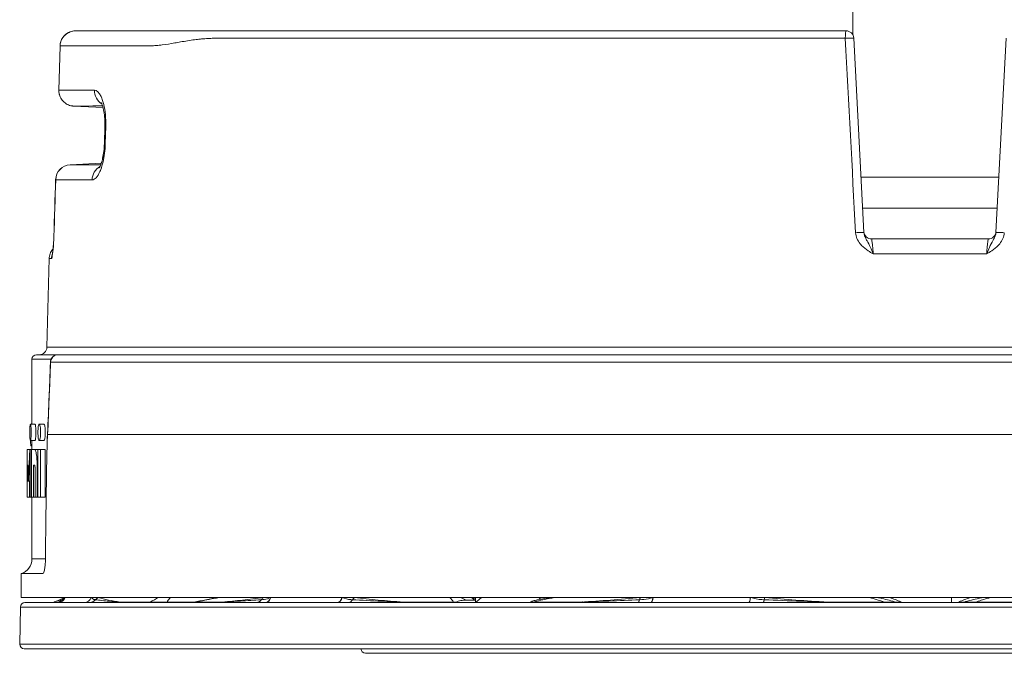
# Model space of a CAD drawing. Header units: inches. Extents: x 2.7 to 14.9, y -4.2 to 15.2.
# Tile 28 of 53: x 10.3 to 12.8, y 2.2 to 3.8. Entities that reach past the tile are written whole.
import ezdxf

# ---------------------------------------------------------------- set-up
doc = ezdxf.new("R2010")
doc.units = ezdxf.units.IN
doc.header["$MEASUREMENT"] = 0
doc.layers.add('Visible (ANSI)', color=7, linetype='Continuous', lineweight=18)
doc.layers.add('Visible Narrow (ANSI)', color=7, linetype='Continuous', lineweight=18)

msp = doc.modelspace()

# ---------------------------------------------------------------- linework, layer by layer
at = {"layer": 'Visible (ANSI)'}
for p, q in [((12.398, 3.7778), (12.398, 7.7844)), ((10.37, 3.6365), (10.373, 3.7494)), ((12.4262, 3.2735), (12.4002, 3.7697)), ((12.7894, 3.7697), (12.7634, 3.2735)), ((10.483, 3.5922), (10.4073, 3.5962)), ((10.4848, 3.5998), (10.4848, 3.5998)), ((10.4863, 3.5002), (10.4875, 3.5451)), ((10.4786, 3.4506), (10.3991, 3.4464)), ((10.4786, 3.4506), (10.3991, 3.4464)), ((10.4802, 3.4435), (10.4802, 3.4435)), ((12.423, 3.3356), (12.7667, 3.3356)), ((12.4262, 3.2735), (12.4262, 3.2734)), ((12.7634, 3.2734), (12.7634, 3.2735)), ((12.7439, 3.2568), (12.4458, 3.2568)), ((10.3453, 3.2067), (10.3394, 2.9807)), ((10.3011, 2.784), (10.3011, 2.9497)), ((10.3677, 2.9615), (10.3129, 2.9615)), ((14.8251, 2.9615), (10.3677, 2.9615)), ((10.2976, 2.784), (10.3094, 2.784)), ((10.3199, 2.784), (10.3319, 2.784)), ((10.2976, 2.7427), (10.3094, 2.7427)), ((10.3011, 2.7198), (10.3011, 2.7427)), ((10.3199, 2.7427), (10.3319, 2.7427)), ((14.8514, 2.7573), (10.3414, 2.7573)), ((10.2958, 2.7198), (10.2893, 2.7198)), ((10.2893, 2.679), (10.2893, 2.7198)), ((10.2958, 2.7198), (10.2959, 2.7198)), ((10.2958, 2.7198), (10.2958, 2.7167)), ((10.2958, 2.7167), (10.2959, 2.7167)), ((10.2959, 2.7198), (10.2959, 2.5974)), ((10.2959, 2.7198), (10.2994, 2.7198)), ((10.2988, 2.7286), (10.3011, 2.7286)), ((10.2994, 2.5974), (10.2994, 2.7198)), ((10.2994, 2.7198), (10.3004, 2.7198)), ((10.3004, 2.7198), (10.3082, 2.7198)), ((10.3004, 2.7198), (10.3004, 2.5974)), ((10.3082, 2.7198), (10.3166, 2.7198)), ((10.3166, 2.7198), (10.3234, 2.7198)), ((10.3166, 2.7198), (10.3166, 2.5974)), ((10.3234, 2.5974), (10.3234, 2.7198)), ((10.3234, 2.7198), (10.3354, 2.7198)), ((10.3354, 2.5974), (10.3354, 2.7198)), ((10.2893, 2.679), (10.2894, 2.679)), ((10.2901, 2.679), (10.2916, 2.679)), ((10.3049, 2.5974), (10.3049, 2.679)), ((10.3082, 2.679), (10.3049, 2.679)), ((10.3092, 2.6713), (10.3092, 2.5974)), ((10.315, 2.5974), (10.315, 2.6708)), ((10.2893, 2.5974), (10.2893, 2.6539)), ((10.2906, 2.6382), (10.2896, 2.6382)), ((10.2952, 2.6382), (10.2926, 2.6382)), ((10.2952, 2.6382), (10.2952, 2.5974)), ((10.2952, 2.6382), (10.2959, 2.6382)), ((10.2893, 2.5974), (10.2952, 2.5974)), ((10.2952, 2.5974), (10.2959, 2.5974)), ((10.2994, 2.5974), (10.2959, 2.5974)), ((10.2994, 2.5974), (10.3004, 2.5974)), ((10.3049, 2.5974), (10.3004, 2.5974)), ((10.3011, 2.4399), (10.3011, 2.5974)), ((10.3049, 2.5974), (10.3092, 2.5974)), ((10.315, 2.5974), (10.3092, 2.5974)), ((10.315, 2.5974), (10.3166, 2.5974)), ((10.3234, 2.5974), (10.3166, 2.5974)), ((10.3234, 2.5974), (10.3354, 2.5974)), ((10.274, 2.4025), (10.3285, 2.4025)), ((10.274, 2.4025), (10.274, 2.3415)), ((10.274, 2.3415), (14.9157, 2.3415)), ((11.4344, 2.3345), (11.4344, 2.3415)), ((11.6117, 2.3415), (11.6117, 2.339)), ((10.2717, 2.3173), (10.27, 2.2226)), ((10.2864, 2.3289), (10.2835, 2.3289)), ((11.3395, 2.3289), (10.2864, 2.3289)), ((11.5418, 2.3289), (11.3395, 2.3289)), ((11.4345, 2.3289), (11.4344, 2.3345)), ((13.6479, 2.3289), (11.5418, 2.3289)), ((11.6014, 2.3347), (11.6014, 2.3347)), ((11.6118, 2.3297), (11.6118, 2.3289)), ((11.8029, 2.3289), (11.8029, 2.3289)), ((14.9196, 2.2226), (10.27, 2.2226)), ((10.27, 2.2224), (10.27, 2.2226)), ((10.2818, 2.2107), (14.9078, 2.2107)), ((11.1534, 2.1991), (14.0362, 2.1991))]:
    msp.add_line(p, q, dxfattribs=at)
for centre, radius, start, end in [((12.3806, 3.7686), 0.0197, 3, 90), ((10.4012, 3.4071), 0.0394, 93.0162, 178.2074), ((10.4012, 3.4071), 0.0394, 93.0162, 178.1982), ((12.4458, 3.2765), 0.0197, 183, 270), ((12.7439, 3.2765), 0.0197, 270, 357), ((12.4502, 3.2174), 0.0394, 96.2829, 96.2864), ((12.7394, 3.2174), 0.0394, 83.7136, 83.7171), ((10.3198, 2.9812), 0.0197, 270, 358.5), ((10.3129, 2.9497), 0.0118, 90, 180), ((10.2618, 2.4399), 0.0394, 288.0592, 0), ((10.2835, 2.317), 0.0118, 90, 179), ((10.2818, 2.2226), 0.0118, 181, 270), ((11.1534, 2.211), 0.0118, 181, 270)]:
    msp.add_arc(centre, radius, start, end, dxfattribs=at)
for centre, major_axis, ratio, start_param, end_param in [((10.3605, 2.9422), (-0.0118, 0.0006), 0.008775, 6.283182, 6.526956), ((10.3605, 2.9421), (-0.0118, 0.0005), 0.016528, 6.282956, 6.527115), ((10.3681, 2.9418), (0.0008, 0.0197), 0.970547, 1.560469, 1.573605), ((12.5948, 2.9041), (-2.3055, 0), 0.8391, 0.083412, 0.090815), ((12.5948, 2.4441), (0, 3.6466), 0.632241, 1.495988, 1.51756), ((12.5948, 2.6539), (0, 3.6466), 0.632241, 1.563908, 1.570796), ((12.5948, 2.582), (0, 3.6466), 0.632241, 1.54421, 1.555403), ((12.5948, 2.5159), (0, 3.6466), 0.632241, 1.526074, 1.537273), ((12.5948, 2.9615), (-0.5526, -60.4138), 0.037311, 4.721256, 4.72139), ((10.3681, 2.3485), (0, -0.0197), 0.981285, 0, 1.202528), ((10.3682, 2.3485), (0, -0.0197), 0.979087, 0, 1.202528), ((11.43, 2.3598), (0.0009, -0.0197), 0.865806, 6.027812, 6.283169), ((12.1322, 2.3485), (0, -0.0197), 0.20344, 0, 1.202528), ((12.1329, 2.3485), (0, -0.0197), 0.192559, 0, 1.202528), ((10.3511, 2.3485), (0, -0.0197), 0.999911, 0, 0.346155), ((10.5205, 2.3485), (0, -0.0197), 0.859274, 0, 0.346155), ((10.783, 2.3485), (0, -0.0197), 0.872622, 0, 0.346155), ((11.2456, 2.3485), (0, -0.0197), 0.488396, 0, 0.346155), ((11.7753, 1.7972), (-0.0288, 0.5575), 0.869539, 0.258873, 0.258903), ((11.7004, 2.3485), (0, -0.0197), 0.511515, 0, 0.346155), ((12.3323, 2.3485), (0, -0.0197), 0.013348, 5.937031, 6.283185)]:
    msp.add_ellipse(centre, major_axis=major_axis, ratio=ratio, start_param=start_param, end_param=end_param, dxfattribs=at)
for points, knots in [([(10.373, 3.75), (10.3731, 3.7537), (10.3738, 3.7575), (10.3762, 3.7646), (10.3779, 3.7679), (10.3823, 3.7742), (10.3851, 3.7771), (10.3914, 3.7819), (10.395, 3.784), (10.4033, 3.7872), (10.4081, 3.7881), (10.4134, 3.7883), (10.414, 3.7883), (10.4146, 3.7883)], [0, 0, 0, 0, 0.0283774, 0.0283774, 0.0573193, 0.0573193, 0.0883743, 0.0883743, 0.1216638, 0.1216638, 0.1615756, 0.1615756, 0.1666145, 0.1666145, 0.1666145, 0.1666145]), ([(10.4146, 3.7883), (10.4441, 3.7883), (10.5158, 3.7883), (10.6254, 3.7883), (10.6305, 3.7883), (10.6357, 3.7883), (10.6409, 3.7883), (10.6427, 3.7883), (10.6453, 3.7883), (10.6461, 3.7883), (10.6487, 3.7883), (10.6532, 3.7883), (10.6595, 3.7883), (10.6615, 3.7883), (10.6632, 3.7883), (10.6663, 3.7883), (10.6893, 3.7883), (10.7024, 3.7883), (10.7056, 3.7883), (10.7058, 3.7883), (10.7059, 3.7883), (10.7062, 3.7883), (10.7063, 3.7883), (10.7066, 3.7883), (10.7069, 3.7883), (10.7179, 3.7883), (10.7289, 3.7883), (10.7395, 3.7883), (10.743, 3.7883), (10.7458, 3.7883), (10.7499, 3.7883), (10.754, 3.7883), (10.7581, 3.7883), (10.7622, 3.7883), (10.7663, 3.7883), (10.7716, 3.7883), (10.7746, 3.7883), (10.7792, 3.7883), (10.7854, 3.7883), (10.7932, 3.7883), (10.7959, 3.7883), (10.7993, 3.7883), (10.8016, 3.7883), (10.8752, 3.7883), (10.957, 3.7883), (11.0463, 3.7883), (11.2251, 3.7883), (11.4338, 3.7883), (11.6604, 3.7883), (11.8871, 3.7883), (12.1317, 3.7883), (12.3806, 3.7883)], [0, 0, 0, 0, 0.25, 0.25, 0.25, 0.261719, 0.261719, 0.261719, 0.265625, 0.265625, 0.265625, 0.277344, 0.277344, 0.277344, 0.28125, 0.28125, 0.28125, 0.310547, 0.310547, 0.310547, 0.311789, 0.311789, 0.311789, 0.3125, 0.3125, 0.3125, 0.335938, 0.335938, 0.335938, 0.34375, 0.34375, 0.34375, 0.351563, 0.351563, 0.351563, 0.359375, 0.359375, 0.359375, 0.371094, 0.371094, 0.371094, 0.375, 0.375, 0.375, 0.5, 0.5, 0.5, 0.75, 0.75, 0.75, 1, 1, 1, 1]), ([(10.373, 3.7494), (10.373, 3.7495), (10.373, 3.7495), (10.373, 3.7496), (10.373, 3.7496), (10.373, 3.7497), (10.373, 3.7497), (10.373, 3.7498), (10.373, 3.7499), (10.373, 3.7499), (10.373, 3.75), (10.373, 3.75)], [4.71205939, 4.71205939, 4.71205939, 4.71205939, 4.7176705, 4.7176705, 4.72328161, 4.72328161, 4.72889272, 4.72889272, 4.73450383, 4.73450383, 4.74011493, 4.74011493, 4.74011493, 4.74011493]), ([(10.3744, 3.6176), (10.373, 3.6204), (10.3718, 3.6234), (10.3703, 3.6297), (10.3699, 3.6331), (10.37, 3.6365)], [0.1037463, 0.1037463, 0.1037463, 0.1037463, 0.12774329, 0.12774329, 0.15357041, 0.15357041, 0.15357041, 0.15357041]), ([(10.4875, 3.5451), (10.4877, 3.5516), (10.4876, 3.5581), (10.4867, 3.5707), (10.486, 3.5769), (10.4841, 3.588), (10.4828, 3.5931), (10.4806, 3.6002), (10.4795, 3.6027), (10.4786, 3.6045), (10.4784, 3.6048), (10.4783, 3.605), (10.4783, 3.605), (10.4783, 3.605)], [0, 0, 0, 0, 0.0490988, 0.0490988, 0.1008472, 0.1008472, 0.1537481, 0.1537481, 0.200351, 0.200351, 0.2203609, 0.2203609, 0.2248155, 0.2248155, 0.2248155, 0.2248155]), ([(10.4733, 3.4387), (10.4733, 3.4387), (10.4734, 3.4388), (10.474, 3.4398), (10.4747, 3.441), (10.4764, 3.4445), (10.4774, 3.4471), (10.4797, 3.454), (10.4809, 3.4583), (10.4831, 3.4686), (10.4842, 3.4746), (10.4857, 3.4871), (10.4862, 3.4937), (10.4863, 3.5002)], [0.1035917, 0.1035917, 0.1035917, 0.1035917, 0.1214783, 0.1214783, 0.1528007, 0.1528007, 0.1916881, 0.1916881, 0.2363173, 0.2363173, 0.2869176, 0.2869176, 0.3362854, 0.3362854, 0.3362854, 0.3362854]), ([(10.4786, 3.4506), (10.4798, 3.4542), (10.4809, 3.4586), (10.4832, 3.4687), (10.4842, 3.4747), (10.4857, 3.4871), (10.4862, 3.4937), (10.4863, 3.5002)], [0.1927719, 0.1927719, 0.1927719, 0.1927719, 0.2367898, 0.2367898, 0.2868413, 0.2868413, 0.3362497, 0.3362497, 0.3362497, 0.3362497]), ([(12.4262, 3.2734), (12.4264, 3.2705), (12.4271, 3.2676), (12.4281, 3.2649), (12.4292, 3.2618), (12.4307, 3.2589), (12.4322, 3.256), (12.4328, 3.2548), (12.4335, 3.2536), (12.4341, 3.2524), (12.4371, 3.2471), (12.4399, 3.2414), (12.4427, 3.2354), (12.4452, 3.23), (12.4477, 3.2243), (12.4501, 3.2185)], [0.0003748, 0.0003748, 0.0003748, 0.0003748, 0.1430023, 0.1430023, 0.1430023, 0.3127067, 0.3127067, 0.3127067, 0.3848208, 0.3848208, 0.3848208, 0.7107923, 0.7107923, 0.7107923, 1, 1, 1, 1]), ([(12.7396, 3.2185), (12.742, 3.2243), (12.7445, 3.23), (12.7469, 3.2354), (12.7497, 3.2414), (12.7526, 3.2471), (12.7555, 3.2524), (12.7562, 3.2536), (12.7568, 3.2548), (12.7575, 3.256), (12.759, 3.2589), (12.7604, 3.2618), (12.7616, 3.2649), (12.7626, 3.2676), (12.7633, 3.2705), (12.7634, 3.2734)], [0, 0, 0, 0, 0.2892077, 0.2892077, 0.2892077, 0.6151792, 0.6151792, 0.6151792, 0.6872933, 0.6872933, 0.6872933, 0.8569977, 0.8569977, 0.8569977, 0.9996252, 0.9996252, 0.9996252, 0.9996252]), ([(10.3536, 3.2188), (10.3536, 3.2188), (10.3536, 3.2189), (10.3537, 3.2193), (10.3538, 3.2199), (10.3541, 3.2217), (10.3543, 3.2231), (10.3548, 3.227), (10.3551, 3.2298), (10.3558, 3.2367), (10.3562, 3.241), (10.3568, 3.2506), (10.3571, 3.256), (10.3573, 3.2621), (10.3573, 3.2628), (10.3573, 3.2635)], [0.1398109, 0.1398109, 0.1398109, 0.1398109, 0.1474474, 0.1474474, 0.163168, 0.163168, 0.1857474, 0.1857474, 0.2168893, 0.2168893, 0.2552918, 0.2552918, 0.2967785, 0.2967785, 0.3020366, 0.3020366, 0.3020366, 0.3020366]), ([(10.3553, 3.2318), (10.3553, 3.2322), (10.3554, 3.2325), (10.3558, 3.2367), (10.3561, 3.241), (10.3568, 3.2506), (10.357, 3.256), (10.3572, 3.2621), (10.3573, 3.2627), (10.3573, 3.2634)], [0.21338225, 0.21338225, 0.21338225, 0.21338225, 0.21685902, 0.21685902, 0.2552649, 0.2552649, 0.29683585, 0.29683585, 0.30186703, 0.30186703, 0.30186703, 0.30186703]), ([(10.3454, 3.2067), (10.3455, 3.2109), (10.3463, 3.2152), (10.3492, 3.2231), (10.3513, 3.2269), (10.3543, 3.2307), (10.3548, 3.2313), (10.3553, 3.2319)], [0, 0, 0, 0, 0.03236516, 0.03236516, 0.0642113, 0.0642113, 0.07000329, 0.07000329, 0.07000329, 0.07000329]), ([(10.3487, 2.9428), (10.3488, 2.9448), (10.3492, 2.9469), (10.3507, 2.9507), (10.3518, 2.9525), (10.3544, 2.9559), (10.3561, 2.9574), (10.3591, 2.9593), (10.3605, 2.9599), (10.3618, 2.9604)], [0, 0, 0, 0, 0.0153219, 0.0153219, 0.03118844, 0.03118844, 0.04783839, 0.04783839, 0.05927684, 0.05927684, 0.05927684, 0.05927684]), ([(10.2959, 2.7633), (10.2959, 2.7607), (10.296, 2.758), (10.2961, 2.7529), (10.2962, 2.7506), (10.2965, 2.7469), (10.2967, 2.7453), (10.2971, 2.7432), (10.2974, 2.7427), (10.2978, 2.7427), (10.298, 2.7432), (10.2985, 2.7453), (10.2987, 2.7469), (10.299, 2.7506), (10.2992, 2.7529), (10.2994, 2.758), (10.2994, 2.7607), (10.2994, 2.7659), (10.2994, 2.7687), (10.2992, 2.7738), (10.299, 2.7761), (10.2987, 2.7798), (10.2985, 2.7814), (10.298, 2.7835), (10.2978, 2.784), (10.2974, 2.784), (10.2971, 2.7835), (10.2967, 2.7814), (10.2965, 2.7798), (10.2962, 2.7761), (10.2961, 2.7738), (10.296, 2.7687), (10.2959, 2.7659), (10.2959, 2.7633)], [0, 0, 0, 0, 0.0197434, 0.0197434, 0.0394868, 0.0394868, 0.0593033, 0.0593033, 0.0791198, 0.0791198, 0.0989481, 0.0989481, 0.1187763, 0.1187763, 0.1385209, 0.1385209, 0.1582655, 0.1582655, 0.1780306, 0.1780306, 0.1977957, 0.1977957, 0.2176034, 0.2176034, 0.2374112, 0.2374112, 0.2572111, 0.2572111, 0.277011, 0.277011, 0.296771, 0.296771, 0.316531, 0.316531, 0.316531, 0.316531]), ([(10.3094, 2.7427), (10.3096, 2.7427), (10.3099, 2.7432), (10.3103, 2.7453), (10.3106, 2.7469), (10.3109, 2.7506), (10.311, 2.7529), (10.3112, 2.758), (10.3113, 2.7607), (10.3113, 2.7659), (10.3112, 2.7687), (10.311, 2.7738), (10.3109, 2.7761), (10.3106, 2.7798), (10.3103, 2.7813), (10.3099, 2.7835), (10.3096, 2.784), (10.3094, 2.784)], [0.0791212, 0.0791212, 0.0791212, 0.0791212, 0.0989503, 0.0989503, 0.1187794, 0.1187794, 0.1385239, 0.1385239, 0.1582684, 0.1582684, 0.178013, 0.178013, 0.1977575, 0.1977575, 0.2175866, 0.2175866, 0.2374157, 0.2374157, 0.2374157, 0.2374157]), ([(10.3166, 2.7633), (10.3166, 2.7607), (10.3167, 2.758), (10.317, 2.7529), (10.3173, 2.7506), (10.3179, 2.7469), (10.3182, 2.7453), (10.3191, 2.7432), (10.3195, 2.7427), (10.3204, 2.7427), (10.3208, 2.7432), (10.3217, 2.7453), (10.3221, 2.7469), (10.3227, 2.7506), (10.323, 2.7529), (10.3233, 2.758), (10.3234, 2.7607), (10.3234, 2.7659), (10.3233, 2.7687), (10.323, 2.7738), (10.3227, 2.7761), (10.3221, 2.7798), (10.3217, 2.7814), (10.3208, 2.7835), (10.3204, 2.784), (10.3195, 2.784), (10.3191, 2.7835), (10.3182, 2.7814), (10.3179, 2.7798), (10.3173, 2.7761), (10.317, 2.7738), (10.3167, 2.7687), (10.3166, 2.7659), (10.3166, 2.7633)], [0, 0, 0, 0, 0.0197328, 0.0197328, 0.0394656, 0.0394656, 0.0594816, 0.0594816, 0.0794975, 0.0794975, 0.0995368, 0.0995368, 0.119576, 0.119576, 0.1393112, 0.1393112, 0.1590464, 0.1590464, 0.178855, 0.178855, 0.1986637, 0.1986637, 0.2186295, 0.2186295, 0.2385953, 0.2385953, 0.2585456, 0.2585456, 0.278496, 0.278496, 0.2982944, 0.2982944, 0.3180929, 0.3180929, 0.3180929, 0.3180929]), ([(10.3319, 2.7427), (10.3323, 2.7427), (10.3328, 2.7432), (10.3337, 2.7453), (10.3341, 2.7469), (10.3347, 2.7506), (10.335, 2.7529), (10.3353, 2.758), (10.3354, 2.7607), (10.3354, 2.7659), (10.3353, 2.7687), (10.335, 2.7738), (10.3347, 2.7761), (10.3341, 2.7797), (10.3337, 2.7813), (10.3328, 2.7835), (10.3323, 2.784), (10.3319, 2.784)], [0.0795029, 0.0795029, 0.0795029, 0.0795029, 0.0995452, 0.0995452, 0.1195875, 0.1195875, 0.1393225, 0.1393225, 0.1590576, 0.1590576, 0.1787927, 0.1787927, 0.1985277, 0.1985277, 0.21857, 0.21857, 0.2386123, 0.2386123, 0.2386123, 0.2386123]), ([(10.3383, 2.64), (10.3386, 2.659), (10.3389, 2.6801), (10.3396, 2.7115), (10.34, 2.7299), (10.3406, 2.7463), (10.3408, 2.7507), (10.341, 2.7547), (10.3411, 2.7557), (10.3412, 2.7566), (10.3413, 2.7569), (10.3413, 2.7571), (10.3413, 2.7572), (10.3414, 2.7572), (10.3414, 2.7573), (10.3414, 2.7573), (10.3414, 2.7573), (10.3414, 2.7573)], [0, 0, 0, 0, 0.1449988, 0.1449988, 0.239817, 0.239817, 0.268116, 0.268116, 0.2768505, 0.2768505, 0.279881, 0.279881, 0.2810219, 0.2810219, 0.2815064, 0.2815064, 0.2819574, 0.2819574, 0.2819574, 0.2819574]), ([(10.315, 2.6708), (10.315, 2.677), (10.3149, 2.6835), (10.3141, 2.6956), (10.3136, 2.701), (10.3123, 2.7098), (10.3115, 2.7135), (10.3099, 2.7185), (10.309, 2.7198), (10.3082, 2.7198)], [0.3762926, 0.3762926, 0.3762926, 0.3762926, 0.4231205, 0.4231205, 0.4699484, 0.4699484, 0.5172494, 0.5172494, 0.5645504, 0.5645504, 0.5645504, 0.5645504]), ([(10.3082, 2.679), (10.3083, 2.679), (10.3085, 2.6788), (10.3087, 2.678), (10.3088, 2.6774), (10.309, 2.676), (10.3091, 2.6752), (10.3092, 2.6733), (10.3092, 2.6723), (10.3092, 2.6713)], [-0.08852051, -0.08852051, -0.08852051, -0.08852051, -0.08110925, -0.08110925, -0.073698, -0.073698, -0.06635492, -0.06635492, -0.05901184, -0.05901184, -0.05901184, -0.05901184]), ([(10.336, 2.4576), (10.3363, 2.4878), (10.3366, 2.5186), (10.3374, 2.5788), (10.3378, 2.6102), (10.3383, 2.64)], [0, 0, 0, 0, 0.2307601, 0.2307601, 0.4596845, 0.4596845, 0.4596845, 0.4596845]), ([(10.3359, 2.4465), (10.3359, 2.4475), (10.3359, 2.4485), (10.3359, 2.4503), (10.3359, 2.4512), (10.336, 2.4529), (10.336, 2.454), (10.336, 2.4559), (10.336, 2.4567), (10.336, 2.4576)], [0, 0, 0, 0, 0.00753115, 0.00753115, 0.01411032, 0.01411032, 0.02139683, 0.02139683, 0.02746305, 0.02746305, 0.02746305, 0.02746305]), ([(10.3358, 2.4384), (10.3358, 2.434), (10.3356, 2.4295), (10.3352, 2.4254), (10.3348, 2.4213), (10.3343, 2.4175), (10.3336, 2.4141), (10.3333, 2.4121), (10.3328, 2.4103), (10.3323, 2.4087)], [0, 0, 0, 0, 0.384395, 0.384395, 0.384395, 0.768791, 0.768791, 0.768791, 1, 1, 1, 1]), ([(10.3323, 2.4087), (10.3318, 2.4067), (10.3312, 2.4052), (10.3297, 2.4029), (10.329, 2.4025), (10.3285, 2.4025)], [-0.03871226, -0.03871226, -0.03871226, -0.03871226, -0.02066638, -0.02066638, 0, 0, 0, 0]), ([(10.3784, 2.3359), (10.3798, 2.3362), (10.3813, 2.3369), (10.383, 2.3384), (10.3839, 2.3391), (10.3848, 2.3402), (10.386, 2.3415)], [0, 0, 0, 0, 0.6487928, 0.6487928, 0.6487928, 0.9834464, 0.9834464, 0.9834464, 0.9834464]), ([(10.3846, 2.3407), (10.3846, 2.3407), (10.3846, 2.3407), (10.3847, 2.3407), (10.3848, 2.3409), (10.3852, 2.3414), (10.3852, 2.3414), (10.3853, 2.3415)], [0.03199293, 0.03199293, 0.03199293, 0.03199293, 0.03381907, 0.03381907, 0.05155154, 0.05155154, 0.05331236, 0.05331236, 0.05331236, 0.05331236]), ([(10.453, 2.3415), (10.455, 2.3384), (10.4584, 2.3369), (10.4617, 2.3362), (10.4623, 2.3361), (10.4629, 2.336), (10.4635, 2.3359)], [0.016686, 0.016686, 0.016686, 0.016686, 0.8456237, 0.8456237, 0.8456237, 1, 1, 1, 1]), ([(10.8871, 2.3359), (10.8922, 2.3362), (10.8973, 2.3369), (10.9026, 2.3384), (10.9053, 2.3391), (10.908, 2.3402), (10.9108, 2.3415)], [0, 0, 0, 0, 0.6487928, 0.6487928, 0.6487928, 0.9834464, 0.9834464, 0.9834464, 0.9834464]), ([(11.0939, 2.3415), (11.1003, 2.3384), (11.108, 2.3369), (11.1155, 2.3362), (11.1169, 2.3361), (11.1183, 2.336), (11.1198, 2.3359)], [0.016686, 0.016686, 0.016686, 0.016686, 0.8456237, 0.8456237, 0.8456237, 1, 1, 1, 1]), ([(11.4309, 2.3402), (11.431, 2.3402), (11.4313, 2.3402), (11.432, 2.3403), (11.4325, 2.3404), (11.4335, 2.3407), (11.4339, 2.3409), (11.4344, 2.341)], [0, 0, 0, 0, 0.00619645, 0.00619645, 0.0138871, 0.0138871, 0.02013288, 0.02013288, 0.02013288, 0.02013288]), ([(11.8535, 2.3359), (11.8608, 2.3362), (11.8682, 2.3369), (11.8756, 2.3384), (11.8794, 2.3391), (11.8832, 2.3402), (11.8869, 2.3415)], [0, 0, 0, 0, 0.6487928, 0.6487928, 0.6487928, 0.9834464, 0.9834464, 0.9834464, 0.9834464]), ([(12.137, 2.3415), (12.146, 2.3384), (12.1559, 2.3369), (12.1657, 2.3362), (12.1676, 2.3361), (12.1694, 2.336), (12.1712, 2.3359)], [0.016686, 0.016686, 0.016686, 0.016686, 0.8456237, 0.8456237, 0.8456237, 1, 1, 1, 1]), ([(10.5262, 2.33), (10.5328, 2.33), (10.5394, 2.3299), (10.5462, 2.3299), (10.5646, 2.3297), (10.5837, 2.3297), (10.6036, 2.3296)], [0.0000001, 0.0000001, 0.0000001, 0.0000001, 0.2687501, 0.2687501, 0.2687501, 1, 1, 1, 1]), ([(10.6036, 2.3296), (10.6055, 2.3295), (10.6078, 2.3294), (10.6105, 2.3294), (10.6125, 2.3294), (10.6148, 2.3293), (10.6173, 2.3293), (10.6181, 2.3293), (10.6189, 2.3293), (10.6197, 2.3293), (10.622, 2.3293), (10.6246, 2.3293), (10.6272, 2.3293), (10.6278, 2.3293), (10.6285, 2.3293), (10.6292, 2.3293), (10.6329, 2.3294), (10.6365, 2.3294), (10.6399, 2.3295), (10.6421, 2.3295), (10.6443, 2.3296), (10.6464, 2.3296)], [0, 0, 0, 0, 0.223158, 0.223158, 0.223158, 0.391354, 0.391354, 0.391354, 0.440523, 0.440523, 0.440523, 0.592444, 0.592444, 0.592444, 0.631428, 0.631428, 0.631428, 0.853375, 0.853375, 0.853375, 1, 1, 1, 1]), ([(10.7327, 2.3296), (10.7293, 2.3295), (10.7259, 2.3295), (10.723, 2.3294), (10.7209, 2.3294), (10.7189, 2.3293), (10.7175, 2.3293), (10.717, 2.3293), (10.7166, 2.3293), (10.7163, 2.3293), (10.7153, 2.3293), (10.7147, 2.3293), (10.7145, 2.3293), (10.7144, 2.3293), (10.7144, 2.3293), (10.7145, 2.3293), (10.7146, 2.3294), (10.7155, 2.3294), (10.7168, 2.3295), (10.7176, 2.3295), (10.7186, 2.3295), (10.7197, 2.3296)], [0, 0, 0, 0, 0.231654, 0.231654, 0.231654, 0.404597, 0.404597, 0.404597, 0.457187, 0.457187, 0.457187, 0.607536, 0.607536, 0.607536, 0.652535, 0.652535, 0.652535, 0.87136, 0.87136, 0.87136, 1, 1, 1, 1]), ([(10.7197, 2.3296), (10.7256, 2.3296), (10.7315, 2.3296), (10.7375, 2.3297), (10.7539, 2.3298), (10.771, 2.3299), (10.7888, 2.33)], [0, 0, 0, 0, 0.2687537, 0.2687537, 0.2687537, 0.9999999, 0.9999999, 0.9999999, 0.9999999]), ([(11.2489, 2.33), (11.2602, 2.33), (11.2717, 2.3299), (11.2831, 2.3299), (11.3144, 2.3297), (11.346, 2.3297), (11.3781, 2.3296)], [0.0000001, 0.0000001, 0.0000001, 0.0000001, 0.2687501, 0.2687501, 0.2687501, 1, 1, 1, 1]), ([(11.3807, 2.3289), (11.3811, 2.3289), (11.3816, 2.3289), (11.3826, 2.3291), (11.3831, 2.3293), (11.3836, 2.3295)], [-0.01302027, -0.01302027, -0.01302027, -0.01302027, -0.00651, -0.00651, -0.00000004, -0.00000004, -0.00000004, -0.00000004]), ([(11.4107, 2.3349), (11.4062, 2.335), (11.4016, 2.3346), (11.3925, 2.3328), (11.388, 2.3314), (11.3836, 2.3295)], [0.0000472, 0.0000472, 0.0000472, 0.0000472, 0.0608461, 0.0608461, 0.1215776, 0.1215776, 0.1215776, 0.1215776]), ([(11.4344, 2.3345), (11.4305, 2.3345), (11.4265, 2.3346), (11.4186, 2.3347), (11.4147, 2.3348), (11.4107, 2.3349)], [0.0000159, 0.0000159, 0.0000159, 0.0000159, 0.0525373, 0.0525373, 0.1050686, 0.1050686, 0.1050686, 0.1050686]), ([(11.5743, 2.3295), (11.5739, 2.3293), (11.5736, 2.3291), (11.5728, 2.3289), (11.5725, 2.3289), (11.5721, 2.3289)], [-0.01302029, -0.01302029, -0.01302029, -0.01302029, -0.00651044, -0.00651044, -0.00000028, -0.00000028, -0.00000028, -0.00000028]), ([(11.5743, 2.3295), (11.5775, 2.3314), (11.5809, 2.3328), (11.585, 2.3339), (11.5859, 2.3341), (11.5867, 2.3343)], [0.0000075, 0.0000075, 0.0000075, 0.0000075, 0.0605141, 0.0605141, 0.07577803, 0.07577803, 0.07577803, 0.07577803]), ([(11.5793, 2.3296), (11.5903, 2.3296), (11.6013, 2.3296), (11.6123, 2.3297), (11.6424, 2.3298), (11.6729, 2.3299), (11.7038, 2.33)], [0, 0, 0, 0, 0.2687537, 0.2687537, 0.2687537, 0.9999999, 0.9999999, 0.9999999, 0.9999999]), ([(12.3322, 2.33), (12.3453, 2.33), (12.3584, 2.3299), (12.3716, 2.3299), (12.4073, 2.3297), (12.4429, 2.3297), (12.4787, 2.3296)], [0.0000001, 0.0000001, 0.0000001, 0.0000001, 0.2687501, 0.2687501, 0.2687501, 1, 1, 1, 1]), ([(12.4787, 2.3296), (12.4826, 2.3295), (12.4863, 2.3294), (12.49, 2.3294), (12.4927, 2.3294), (12.4953, 2.3293), (12.4977, 2.3293), (12.4984, 2.3293), (12.4991, 2.3293), (12.4997, 2.3293), (12.5016, 2.3293), (12.5033, 2.3293), (12.5046, 2.3293), (12.5049, 2.3293), (12.5052, 2.3293), (12.5055, 2.3293), (12.5071, 2.3294), (12.508, 2.3294), (12.5084, 2.3295), (12.5086, 2.3295), (12.5086, 2.3296), (12.5085, 2.3296)], [0, 0, 0, 0, 0.223158, 0.223158, 0.223158, 0.391354, 0.391354, 0.391354, 0.440523, 0.440523, 0.440523, 0.592444, 0.592444, 0.592444, 0.631428, 0.631428, 0.631428, 0.853375, 0.853375, 0.853375, 1, 1, 1, 1]), ([(12.5086, 2.3296), (12.5095, 2.3296), (12.5123, 2.3298), (12.5151, 2.3299), (12.5173, 2.3301), (12.5195, 2.3302), (12.5204, 2.3302), (12.5207, 2.3303), (12.5208, 2.3303), (12.5209, 2.3303), (12.5212, 2.3303), (12.5202, 2.3302), (12.5184, 2.3301), (12.5182, 2.3301), (12.518, 2.3301), (12.5177, 2.3301), (12.5155, 2.33), (12.5126, 2.3298), (12.5106, 2.3297)], [0.002563, 0.002563, 0.002563, 0.002563, 0.2764753, 0.2764753, 0.2764753, 0.500404, 0.500404, 0.500404, 0.5519993, 0.5519993, 0.5519993, 0.7527615, 0.7527615, 0.7527615, 0.7754632, 0.7754632, 0.7754632, 0.9999332, 0.9999332, 0.9999332, 0.9999332]), ([(12.6791, 2.3297), (12.6769, 2.3298), (12.6736, 2.33), (12.6713, 2.3301), (12.6709, 2.3301), (12.6706, 2.3302), (12.6703, 2.3302), (12.6687, 2.3303), (12.6683, 2.3303), (12.6692, 2.3302), (12.6695, 2.3302), (12.6699, 2.3302), (12.6704, 2.3302), (12.6735, 2.33), (12.6797, 2.3297), (12.6811, 2.3296)], [0.000046, 0.000046, 0.000046, 0.000046, 0.2457396, 0.2457396, 0.2457396, 0.283888, 0.283888, 0.283888, 0.4965343, 0.4965343, 0.4965343, 0.5673547, 0.5673547, 0.5673547, 0.9972858, 0.9972858, 0.9972858, 0.9972858]), ([(12.6811, 2.3296), (12.681, 2.3295), (12.6811, 2.3295), (12.682, 2.3294), (12.6826, 2.3294), (12.6835, 2.3293), (12.685, 2.3293), (12.6854, 2.3293), (12.6859, 2.3293), (12.6865, 2.3293), (12.688, 2.3293), (12.6898, 2.3293), (12.6919, 2.3293), (12.6926, 2.3293), (12.6932, 2.3293), (12.6939, 2.3293), (12.6971, 2.3294), (12.7007, 2.3294), (12.7044, 2.3295), (12.7065, 2.3295), (12.7087, 2.3295), (12.711, 2.3296)], [0, 0, 0, 0, 0.231654, 0.231654, 0.231654, 0.404597, 0.404597, 0.404597, 0.457187, 0.457187, 0.457187, 0.607536, 0.607536, 0.607536, 0.652535, 0.652535, 0.652535, 0.87136, 0.87136, 0.87136, 1, 1, 1, 1]), ([(12.711, 2.3296), (12.7242, 2.3296), (12.7373, 2.3296), (12.7504, 2.3297), (12.7861, 2.3298), (12.8218, 2.3299), (12.8575, 2.33)], [0, 0, 0, 0, 0.2687537, 0.2687537, 0.2687537, 0.9999999, 0.9999999, 0.9999999, 0.9999999])]:
    msp.add_open_spline(points, degree=3, knots=knots, dxfattribs=at)
for points in [[(10.4073, 3.5962), (10.4065, 3.5962), (10.4057, 3.5963), (10.4049, 3.5964)], [(10.4073, 3.5962), (10.4066, 3.5962), (10.4059, 3.5963), (10.4052, 3.5964)], [(10.3573, 3.2635), (10.3588, 3.3118), (10.3603, 3.36), (10.3618, 3.4083)], [(10.3573, 3.2634), (10.3588, 3.3117), (10.3603, 3.36), (10.3618, 3.4083)], [(10.3406, 2.7475), (10.3434, 2.8125), (10.3461, 2.8776), (10.3487, 2.9426)], [(10.3011, 2.7873), (10.3007, 2.7865), (10.3003, 2.7854), (10.2999, 2.784)], [(10.3592, 2.3306), (10.3648, 2.3328), (10.3715, 2.3355), (10.3794, 2.3388)], [(10.3794, 2.339), (10.3812, 2.3398), (10.3832, 2.3406), (10.3852, 2.3414)], [(10.3855, 2.3413), (10.3855, 2.3413), (10.3855, 2.3412), (10.3855, 2.3412)], [(10.4641, 2.3414), (10.4662, 2.3412), (10.4685, 2.3413), (10.4708, 2.3413)], [(10.4684, 2.3415), (10.4684, 2.3414), (10.4683, 2.3413), (10.4683, 2.3413)], [(10.4719, 2.3415), (10.4715, 2.3414), (10.4711, 2.3413), (10.4708, 2.3413)], [(10.7145, 2.3293), (10.7353, 2.334), (10.7563, 2.338), (10.7773, 2.3414)], [(10.8923, 2.3413), (10.8921, 2.3413), (10.8919, 2.3414), (10.8918, 2.3415)], [(10.8923, 2.3413), (10.8945, 2.3413), (10.8968, 2.3411), (10.8992, 2.3413)], [(11.1134, 2.3414), (11.1173, 2.3412), (11.1212, 2.3413), (11.1251, 2.3413)], [(11.1267, 2.3415), (11.1262, 2.3414), (11.1257, 2.3413), (11.1251, 2.3413)], [(11.4265, 2.3406), (11.4282, 2.3407), (11.4303, 2.3406), (11.4329, 2.3405)], [(11.5867, 2.3343), (11.5999, 2.3369), (11.6132, 2.3393), (11.6265, 2.3414)], [(11.6133, 2.3392), (11.6136, 2.34), (11.6138, 2.3407), (11.6141, 2.3415)], [(11.8552, 2.3413), (11.8548, 2.3413), (11.8544, 2.3414), (11.854, 2.3415)], [(11.8552, 2.3413), (11.8591, 2.3413), (11.8631, 2.3411), (11.8671, 2.3413)], [(12.1597, 2.3414), (12.1643, 2.3412), (12.1688, 2.3413), (12.1733, 2.3413)], [(12.175, 2.3415), (12.1744, 2.3414), (12.1739, 2.3413), (12.1733, 2.3413)], [(12.4918, 2.3415), (12.5016, 2.338), (12.5114, 2.3343), (12.521, 2.3304)], [(12.6496, 2.3289), (12.6497, 2.3331), (12.6499, 2.3373), (12.6501, 2.3415)], [(12.6686, 2.3304), (12.6783, 2.3343), (12.688, 2.338), (12.6979, 2.3415)], [(10.3578, 2.33), (10.3578, 2.33), (10.3578, 2.33), (10.3578, 2.33)], [(10.3796, 2.3328), (10.3797, 2.3328), (10.3797, 2.3328), (10.3798, 2.3328)], [(10.6464, 2.3296), (10.6695, 2.3296), (10.6929, 2.3297), (10.7163, 2.3297)], [(10.7879, 2.3297), (10.7696, 2.3296), (10.7513, 2.3296), (10.7327, 2.3296)], [(11.3781, 2.3296), (11.38, 2.3295), (11.3817, 2.3295), (11.3836, 2.3295)], [(11.5743, 2.3295), (11.5758, 2.3295), (11.5775, 2.3295), (11.5793, 2.3296)], [(11.6317, 2.3297), (11.629, 2.3297), (11.6262, 2.3297), (11.6234, 2.3297)], [(11.6906, 2.33), (11.695, 2.33), (11.6993, 2.3299), (11.7036, 2.3299)], [(11.7075, 2.3302), (11.7073, 2.3302), (11.707, 2.3302), (11.7067, 2.3302)], [(11.8089, 2.3375), (11.8088, 2.3374), (11.8088, 2.3374), (11.8087, 2.3373)], [(12.4028, 2.3298), (12.403, 2.3295), (12.4032, 2.3292), (12.4034, 2.3289)]]:
    msp.add_open_spline(points, degree=3, dxfattribs=at)
at = {"layer": 'Visible Narrow (ANSI)'}
for p, q in [((10.3731, 3.7494), (10.3701, 3.6365)), ((10.4073, 3.5962), (10.483, 3.5922)), ((10.4899, 3.5451), (10.4887, 3.5001)), ((10.4786, 3.4506), (10.3991, 3.4464)), ((12.4188, 3.4143), (12.7708, 3.4143)), ((10.3454, 3.2067), (10.351, 3.207)), ((12.4501, 3.2185), (12.7396, 3.2185)), ((14.8502, 2.9807), (10.3394, 2.9807)), ((10.3011, 2.9497), (10.3504, 2.9497)), ((10.349, 2.9425), (14.8438, 2.9425)), ((10.315, 2.6708), (10.3166, 2.6708)), ((10.3358, 2.4399), (10.3011, 2.4399)), ((10.2717, 2.3173), (14.918, 2.3173)), ((14.9196, 2.2224), (10.27, 2.2224))]:
    msp.add_line(p, q, dxfattribs=at)
for centre, major_axis, ratio, start_param, end_param in [((12.3806, 3.7686), (0, 0.0197), 0.096733, 0, 1.544616), ((10.3926, 3.7489), (-0.0197, 0.0005), 0.003201, 6.173198, 6.283185), ((12.3357, 3.5336), (1.9614, -0.2319), 0.298155, 3.168074, 3.169008), ((12.3806, 3.7686), (0.0197, 0.001), 0.031344, 0, 1.666138), ((13.7224, -22.0267), (-2.6124, 49.5915), 0.000356, 5.247741, 5.259415), ((10.3897, 3.636), (-0.0197, 0.0005), 0.003201, 6.173181, 6.283185), ((10.4986, 3.6358), (-0.0001, 0.0394), 0.953327, 1.541214, 2.617065), ((10.5269, 3.5441), (-0.0394, 0.001), 0.003343, 5.9335, 6.283185), ((10.5257, 3.4991), (-0.0394, 0.001), 0.003343, 5.933622, 6.283185), ((10.4012, 3.4071), (0.0001, 0.0394), 0.994914, 0.056243, 1.548195), ((10.4012, 3.4071), (-0.0021, 0.0393), 0.049668, 6.277516, 6.283185), ((10.4012, 3.4071), (-0.0021, 0.0393), 0.049588, 6.283184, 6.287054), ((10.4924, 3.4067), (-0.0002, -0.0394), 0.953545, 3.628366, 4.68992), ((10.7619, -4.7472), (0.5402, 24.2298), 0.025476, 1.228077, 1.234417), ((10.4012, 3.4071), (-0.0394, 0.0012), 0.050667, 6.264128, 6.283185), ((10.4012, 3.4071), (-0.0394, 0.0012), 0.049078, 0, 0.100992), ((12.4066, 3.2724), (0.0197, 0.001), 0.030668, 0, 1.653874), ((12.7831, 3.2724), (-0.0197, 0.001), 0.030668, 4.629311, 6.283185), ((10.3967, 3.2623), (-0.0394, 0.0012), 0.049078, 0, 0.097576), ((10.3966, 3.2622), (-0.0394, 0.0012), 0.050677, 6.24445, 6.283185), ((10.3903, 3.2059), (0.0021, -0.0393), 0.997479, 4.265246, 4.633981), ((10.3933, 2.3232), (-0.0075, 0.0182), 0.971558, 0.05066, 0.490123), ((10.4352, 2.3485), (0, -0.0197), 0.949635, 0, 1.202528), ((10.4354, 2.3485), (0, -0.0197), 0.946098, 0, 1.202528), ((10.4775, 2.3232), (-0.0057, -0.0188), 0.950986, 3.818913, 4.290284), ((10.8989, 2.3232), (-0.0026, 0.0195), 0.731802, 0.300134, 0.771504), ((10.8974, 2.3485), (0, -0.0197), 0.753539, 0, 1.202528), ((10.8978, 2.3485), (0, -0.0197), 0.746194, 0, 1.202528), ((11.0808, 2.3485), (0, -0.0197), 0.665728, 0, 1.202528), ((11.0814, 2.3485), (0, -0.0197), 0.657404, 0, 1.202528), ((11.1291, 2.3232), (-0.0024, -0.0195), 0.675599, 3.621063, 4.092434), ((11.859, 2.3232), (-0.0018, 0.0196), 0.295959, 0.369028, 0.840399), ((11.8815, 2.3485), (0, -0.0197), 0.323882, 0, 1.202528), ((11.8822, 2.3485), (0, -0.0197), 0.313359, 0, 1.202528), ((12.1734, 2.3232), (-0.0018, -0.0196), 0.219185, 3.558724, 4.030095), ((10.3635, 2.3485), (0, -0.0197), 0.989339, 0, 0.871687), ((10.4495, 2.3485), (0, -0.0197), 0.929609, 0, 0.871687), ((10.8753, 2.3485), (0, -0.0197), 0.783975, 0, 0.871687), ((11.1104, 2.3485), (0, -0.0197), 0.620792, 0, 0.871687), ((11.8479, 2.3485), (0, -0.0197), 0.368546, 0, 0.871687), ((12.169, 2.3485), (0, -0.0197), 0.145634, 0, 0.871687)]:
    msp.add_ellipse(centre, major_axis=major_axis, ratio=ratio, start_param=start_param, end_param=end_param, dxfattribs=at)
for points, knots in [([(10.4146, 3.7883), (10.4104, 3.7883), (10.4061, 3.7877), (10.4021, 3.7865), (10.3972, 3.7851), (10.3925, 3.7827), (10.3884, 3.7795), (10.388, 3.7792), (10.3877, 3.7789), (10.3874, 3.7787), (10.3841, 3.776), (10.3811, 3.7727), (10.3788, 3.769), (10.3785, 3.7684), (10.3782, 3.7679), (10.3779, 3.7674), (10.3766, 3.7651), (10.3756, 3.7627), (10.3748, 3.7602), (10.3738, 3.7569), (10.3732, 3.7534), (10.3731, 3.75)], [0, 0, 0, 0, 0.20871, 0.20871, 0.20871, 0.4624721, 0.4624721, 0.4624721, 0.4831446, 0.4831446, 0.4831446, 0.6896591, 0.6896591, 0.6896591, 0.7180039, 0.7180039, 0.7180039, 0.8403484, 0.8403484, 0.8403484, 0.9999633, 0.9999633, 0.9999633, 0.9999633]), ([(12.3787, 3.7691), (12.3268, 3.7692), (12.2752, 3.7691), (12.2239, 3.7691), (12.1753, 3.7691), (12.127, 3.7691), (12.0791, 3.7691), (11.9914, 3.7691), (11.9049, 3.7691), (11.8204, 3.7691), (11.782, 3.7691), (11.7441, 3.7691), (11.7066, 3.7691), (11.6883, 3.7691), (11.6702, 3.7691), (11.6521, 3.7691), (11.6356, 3.7691), (11.6192, 3.7691), (11.6029, 3.7691), (11.5713, 3.7691), (11.54, 3.7691), (11.5092, 3.7691), (11.3503, 3.7691), (11.2021, 3.7691), (11.0692, 3.7691), (11.0618, 3.7691), (11.0544, 3.7691), (11.0471, 3.7691), (11.0422, 3.7691), (11.0374, 3.7691), (11.0326, 3.7691), (11.0321, 3.7691), (11.0317, 3.7691), (11.0312, 3.7691), (11.0279, 3.7691), (11.0247, 3.7691), (11.0214, 3.7691), (11.0202, 3.7691), (11.0189, 3.7691), (11.0176, 3.7691), (10.9723, 3.7691), (10.929, 3.7691), (10.8877, 3.7692), (10.8671, 3.7693), (10.847, 3.7696), (10.8274, 3.7697), (10.8132, 3.7698), (10.7993, 3.7697), (10.7857, 3.7696), (10.7806, 3.7695), (10.7755, 3.7695), (10.7704, 3.7693), (10.7663, 3.7693), (10.7623, 3.7692), (10.7583, 3.769), (10.7532, 3.7688), (10.7481, 3.7685), (10.7431, 3.7682), (10.7393, 3.7679), (10.7355, 3.7675), (10.7318, 3.7672), (10.7267, 3.7666), (10.7216, 3.766), (10.7166, 3.7654), (10.7045, 3.7639), (10.6926, 3.7619), (10.681, 3.7598), (10.676, 3.7589), (10.6711, 3.758), (10.6662, 3.7572), (10.6551, 3.7553), (10.6443, 3.7535), (10.6337, 3.7522), (10.6289, 3.7516), (10.6241, 3.7511), (10.6194, 3.7507), (10.6167, 3.7505), (10.6141, 3.7504), (10.6114, 3.7503), (10.6056, 3.75), (10.5999, 3.75), (10.5943, 3.75), (10.5929, 3.75), (10.5915, 3.75), (10.5901, 3.75), (10.5854, 3.75), (10.5808, 3.75), (10.5763, 3.75), (10.5407, 3.7501), (10.5093, 3.75), (10.4822, 3.75), (10.4551, 3.75), (10.4324, 3.75), (10.4142, 3.75), (10.3975, 3.75), (10.3846, 3.75), (10.3755, 3.75), (10.3747, 3.75), (10.3739, 3.75), (10.3731, 3.75)], [0, 0, 0, 0, 0.051219, 0.051219, 0.051219, 0.099691, 0.099691, 0.099691, 0.188395, 0.188395, 0.188395, 0.228626, 0.228626, 0.228626, 0.2482, 0.2482, 0.2482, 0.26611, 0.26611, 0.26611, 0.300847, 0.300847, 0.300847, 0.479817, 0.479817, 0.479817, 0.489822, 0.489822, 0.489822, 0.496446, 0.496446, 0.496446, 0.497078, 0.497078, 0.497078, 0.501587, 0.501587, 0.501587, 0.503347, 0.503347, 0.503347, 0.566247, 0.566247, 0.566247, 0.597697, 0.597697, 0.597697, 0.620525, 0.620525, 0.620525, 0.629147, 0.629147, 0.629147, 0.636035, 0.636035, 0.636035, 0.644889, 0.644889, 0.644889, 0.651557, 0.651557, 0.651557, 0.66063, 0.66063, 0.66063, 0.682683, 0.682683, 0.682683, 0.69221, 0.69221, 0.69221, 0.713814, 0.713814, 0.713814, 0.723746, 0.723746, 0.723746, 0.729344, 0.729344, 0.729344, 0.741726, 0.741726, 0.741726, 0.744859, 0.744859, 0.744859, 0.75521, 0.75521, 0.75521, 0.836807, 0.836807, 0.836807, 0.918403, 0.918403, 0.918403, 0.99304, 0.99304, 0.99304, 1, 1, 1, 1]), ([(10.3701, 3.6365), (10.3701, 3.634), (10.3703, 3.6315), (10.3707, 3.629), (10.3714, 3.6246), (10.3729, 3.6203), (10.375, 3.6165), (10.3772, 3.6126), (10.38, 3.6091), (10.3833, 3.6061), (10.3865, 3.6032), (10.3904, 3.6008), (10.3944, 3.5991), (10.3985, 3.5974), (10.4029, 3.5964), (10.4073, 3.5962)], [0, 0, 0, 0, 0.124404, 0.124404, 0.124404, 0.343064, 0.343064, 0.343064, 0.562005, 0.562005, 0.562005, 0.781039, 0.781039, 0.781039, 1, 1, 1, 1]), ([(10.4611, 3.6368), (10.4668, 3.6369), (10.4728, 3.6311), (10.4777, 3.6208), (10.4792, 3.6178), (10.4805, 3.6143), (10.4818, 3.6105), (10.4829, 3.6073), (10.4838, 3.6039), (10.4847, 3.6003), (10.4865, 3.5925), (10.488, 3.5836), (10.4889, 3.5743), (10.4898, 3.565), (10.4902, 3.555), (10.4899, 3.5451)], [0, 0, 0, 0, 0.388344, 0.388344, 0.388344, 0.502728, 0.502728, 0.502728, 0.59643, 0.59643, 0.59643, 0.798407, 0.798407, 0.798407, 1, 1, 1, 1]), ([(10.4887, 3.5001), (10.4883, 3.4837), (10.4861, 3.4674), (10.4829, 3.4536), (10.4812, 3.4466), (10.4793, 3.4401), (10.4771, 3.4344), (10.4764, 3.4325), (10.4756, 3.4307), (10.4749, 3.429), (10.4719, 3.4223), (10.4685, 3.4169), (10.4651, 3.4133), (10.4618, 3.4097), (10.4582, 3.4078), (10.4549, 3.4078)], [0, 0, 0, 0, 0.329304, 0.329304, 0.329304, 0.496905, 0.496905, 0.496905, 0.552608, 0.552608, 0.552608, 0.775858, 0.775858, 0.775858, 1, 1, 1, 1]), ([(12.4501, 3.2185), (12.4456, 3.2213), (12.4411, 3.2241), (12.4368, 3.227), (12.431, 3.2309), (12.4253, 3.2352), (12.4204, 3.2403), (12.419, 3.2416), (12.4178, 3.2431), (12.4166, 3.2445), (12.4133, 3.2485), (12.4105, 3.253), (12.4085, 3.2578), (12.4065, 3.2626), (12.4052, 3.2677), (12.4049, 3.2729)], [0, 0, 0, 0, 0.2133993, 0.2133993, 0.2133993, 0.500403, 0.500403, 0.500403, 0.5777895, 0.5777895, 0.5777895, 0.7882606, 0.7882606, 0.7882606, 1, 1, 1, 1]), ([(12.7848, 3.2729), (12.7845, 3.2677), (12.7832, 3.2626), (12.7811, 3.2578), (12.7791, 3.253), (12.7763, 3.2485), (12.7731, 3.2445), (12.7719, 3.2431), (12.7706, 3.2416), (12.7693, 3.2403), (12.7644, 3.2352), (12.7587, 3.2309), (12.7529, 3.227), (12.7485, 3.2241), (12.744, 3.2213), (12.7396, 3.2185)], [0, 0, 0, 0, 0.2117394, 0.2117394, 0.2117394, 0.4222105, 0.4222105, 0.4222105, 0.499597, 0.499597, 0.499597, 0.7866007, 0.7866007, 0.7866007, 1, 1, 1, 1]), ([(10.3575, 3.2633), (10.3568, 3.2397), (10.3545, 3.2183), (10.3526, 3.2105), (10.352, 3.2082), (10.3515, 3.207), (10.351, 3.207)], [0, 0, 0, 0, 0.776485, 0.776485, 0.776485, 1, 1, 1, 1]), ([(12.4458, 3.2568), (12.4459, 3.2568), (12.4461, 3.256), (12.4464, 3.2546), (12.4466, 3.2531), (12.4469, 3.2509), (12.4473, 3.2481), (12.4476, 3.2454), (12.448, 3.242), (12.4483, 3.2382), (12.4487, 3.2345), (12.4491, 3.2303), (12.4494, 3.2259), (12.4497, 3.2235), (12.4499, 3.221), (12.4501, 3.2185)], [0, 0, 0, 0, 0.219101, 0.219101, 0.219101, 0.438345, 0.438345, 0.438345, 0.657888, 0.657888, 0.657888, 0.877217, 0.877217, 0.877217, 1, 1, 1, 1]), ([(12.7396, 3.2185), (12.7398, 3.221), (12.74, 3.2235), (12.7402, 3.2259), (12.7406, 3.2303), (12.741, 3.2345), (12.7413, 3.2382), (12.7417, 3.242), (12.7421, 3.2454), (12.7424, 3.2481), (12.7427, 3.2509), (12.743, 3.2531), (12.7433, 3.2546), (12.7435, 3.256), (12.7437, 3.2568), (12.7439, 3.2568)], [0, 0, 0, 0, 0.122783, 0.122783, 0.122783, 0.342112, 0.342112, 0.342112, 0.561655, 0.561655, 0.561655, 0.780899, 0.780899, 0.780899, 1, 1, 1, 1]), ([(10.3677, 2.9615), (10.367, 2.9615), (10.3664, 2.9615), (10.3657, 2.9614), (10.3643, 2.9612), (10.3628, 2.9608), (10.3614, 2.9602), (10.36, 2.9597), (10.3586, 2.9589), (10.3573, 2.958), (10.3567, 2.9576), (10.3562, 2.9571), (10.3556, 2.9566), (10.3549, 2.956), (10.3543, 2.9553), (10.3537, 2.9546), (10.3523, 2.953), (10.3512, 2.9511), (10.3504, 2.9491), (10.3496, 2.9471), (10.3491, 2.9449), (10.349, 2.9428)], [0, 0, 0, 0, 0.07639, 0.07639, 0.07639, 0.239631, 0.239631, 0.239631, 0.403712, 0.403712, 0.403712, 0.479045, 0.479045, 0.479045, 0.570946, 0.570946, 0.570946, 0.784706, 0.784706, 0.784706, 1, 1, 1, 1]), ([(10.6464, 2.3296), (10.6484, 2.3329), (10.6506, 2.3361), (10.653, 2.339), (10.6537, 2.34), (10.6544, 2.3408), (10.655, 2.3415)], [0.0000001, 0.0000001, 0.0000001, 0.0000001, 0.25, 0.25, 0.25, 0.3295103, 0.3295103, 0.3295103, 0.3295103]), ([(10.7197, 2.3296), (10.735, 2.3332), (10.7501, 2.3363), (10.7652, 2.339), (10.7704, 2.3399), (10.7749, 2.3407), (10.7792, 2.3415)], [0.0001144, 0.0001144, 0.0001144, 0.0001144, 0.25, 0.25, 0.25, 0.3349438, 0.3349438, 0.3349438, 0.3349438]), ([(11.4344, 2.3345), (11.4324, 2.3355), (11.4307, 2.3364), (11.4281, 2.3378), (11.4274, 2.3381), (11.4246, 2.3399), (11.4246, 2.3405), (11.4265, 2.3406)], [0, 0, 0, 0, 0.25, 0.25, 0.5, 0.5, 1, 1, 1, 1]), ([(11.5793, 2.3296), (11.5937, 2.3331), (11.608, 2.3362), (11.6224, 2.339), (11.6273, 2.3399), (11.6317, 2.3407), (11.6358, 2.3415)], [0.0000034, 0.0000034, 0.0000034, 0.0000034, 0.25, 0.25, 0.25, 0.3357367, 0.3357367, 0.3357367, 0.3357367]), ([(12.5085, 2.3296), (12.4971, 2.3329), (12.4849, 2.3361), (12.4721, 2.339), (12.468, 2.34), (12.4644, 2.3408), (12.4611, 2.3415)], [0.0000038, 0.0000038, 0.0000038, 0.0000038, 0.25, 0.25, 0.25, 0.3295103, 0.3295103, 0.3295103, 0.3295103]), ([(12.6811, 2.3296), (12.6936, 2.3332), (12.7084, 2.3369), (12.7195, 2.3394), (12.7226, 2.3401), (12.7256, 2.3408), (12.7287, 2.3415)], [0.0000043, 0.0000043, 0.0000043, 0.0000043, 0.25, 0.25, 0.25, 0.3195487, 0.3195487, 0.3195487, 0.3195487]), ([(12.711, 2.3296), (12.7206, 2.3332), (12.7303, 2.3363), (12.7401, 2.339), (12.7435, 2.3399), (12.7464, 2.3407), (12.7492, 2.3415)], [0.0000034, 0.0000034, 0.0000034, 0.0000034, 0.25, 0.25, 0.25, 0.3349438, 0.3349438, 0.3349438, 0.3349438]), ([(10.3578, 2.33), (10.3594, 2.3307), (10.362, 2.3316), (10.3653, 2.3325), (10.3688, 2.3335), (10.3733, 2.3346), (10.3784, 2.3359)], [0, 0, 0, 0, 0.481641, 0.481641, 0.481641, 1, 1, 1, 1]), ([(10.4635, 2.3359), (10.4742, 2.3345), (10.4857, 2.3332), (10.4983, 2.3321), (10.507, 2.3313), (10.5163, 2.3306), (10.5262, 2.33)], [0, 0, 0, 0, 0.590229, 0.590229, 0.590229, 1, 1, 1, 1]), ([(10.7888, 2.33), (10.8032, 2.3307), (10.8184, 2.3316), (10.8342, 2.3325), (10.8512, 2.3335), (10.8689, 2.3346), (10.8871, 2.3359)], [0, 0, 0, 0, 0.481641, 0.481641, 0.481641, 1, 1, 1, 1]), ([(11.1198, 2.3359), (11.144, 2.3345), (11.1689, 2.3332), (11.1945, 2.3321), (11.2123, 2.3313), (11.2304, 2.3306), (11.2489, 2.33)], [0, 0, 0, 0, 0.590229, 0.590229, 0.590229, 1, 1, 1, 1]), ([(11.7038, 2.33), (11.7271, 2.3307), (11.7509, 2.3316), (11.7749, 2.3325), (11.8008, 2.3335), (11.827, 2.3346), (11.8535, 2.3359)], [0, 0, 0, 0, 0.481641, 0.481641, 0.481641, 1, 1, 1, 1]), ([(12.1712, 2.3359), (12.2026, 2.3345), (12.2342, 2.3332), (12.2659, 2.3321), (12.288, 2.3313), (12.3101, 2.3306), (12.3322, 2.33)], [0, 0, 0, 0, 0.590229, 0.590229, 0.590229, 1, 1, 1, 1])]:
    msp.add_open_spline(points, degree=3, knots=knots, dxfattribs=at)
for points in [[(10.3701, 3.6365), (10.3863, 3.6366), (10.4167, 3.6367), (10.4611, 3.6368)], [(10.4818, 3.5965), (10.4462, 3.5963), (10.4213, 3.5962), (10.4073, 3.5962)], [(10.3991, 3.4464), (10.4128, 3.4463), (10.4389, 3.4463), (10.477, 3.4461)], [(10.4549, 3.4078), (10.4086, 3.4079), (10.3775, 3.4081), (10.362, 3.4081)], [(10.349, 2.9425), (10.3465, 2.8808), (10.344, 2.819), (10.3414, 2.7573)], [(10.3285, 2.4025), (10.3287, 2.4025), (10.329, 2.4026), (10.3293, 2.4027)], [(10.3794, 2.3388), (10.3812, 2.3395), (10.3831, 2.3403), (10.385, 2.3411)], [(10.4708, 2.3413), (10.4871, 2.3366), (10.5057, 2.3328), (10.5262, 2.33)], [(10.6036, 2.3296), (10.6103, 2.3338), (10.6179, 2.338), (10.6249, 2.3414)], [(10.7888, 2.33), (10.8216, 2.3328), (10.8561, 2.3366), (10.8923, 2.3413)], [(11.1251, 2.3413), (11.1649, 2.3366), (11.2062, 2.3328), (11.2489, 2.33)], [(11.3781, 2.3296), (11.3753, 2.3339), (11.3717, 2.338), (11.3683, 2.3414)], [(11.4106, 2.3349), (11.4061, 2.3374), (11.4012, 2.3398), (11.3975, 2.3415)], [(11.4345, 2.3289), (11.4398, 2.3334), (11.445, 2.3379), (11.4503, 2.3415)], [(11.5957, 2.3415), (11.5977, 2.3401), (11.5997, 2.3387), (11.6017, 2.3371)], [(11.7038, 2.33), (11.7535, 2.3328), (11.8041, 2.3366), (11.8552, 2.3413)], [(12.1733, 2.3413), (12.2258, 2.3366), (12.2789, 2.3328), (12.3322, 2.33)], [(12.4787, 2.3296), (12.467, 2.3338), (12.4532, 2.338), (12.4404, 2.3414)], [(10.382, 2.335), (10.3821, 2.335), (10.3821, 2.335), (10.3822, 2.335)], [(10.7327, 2.3296), (10.7328, 2.3296), (10.7328, 2.3296), (10.7329, 2.3296)]]:
    msp.add_open_spline(points, degree=3, dxfattribs=at)

doc.saveas('drawing.dxf')
